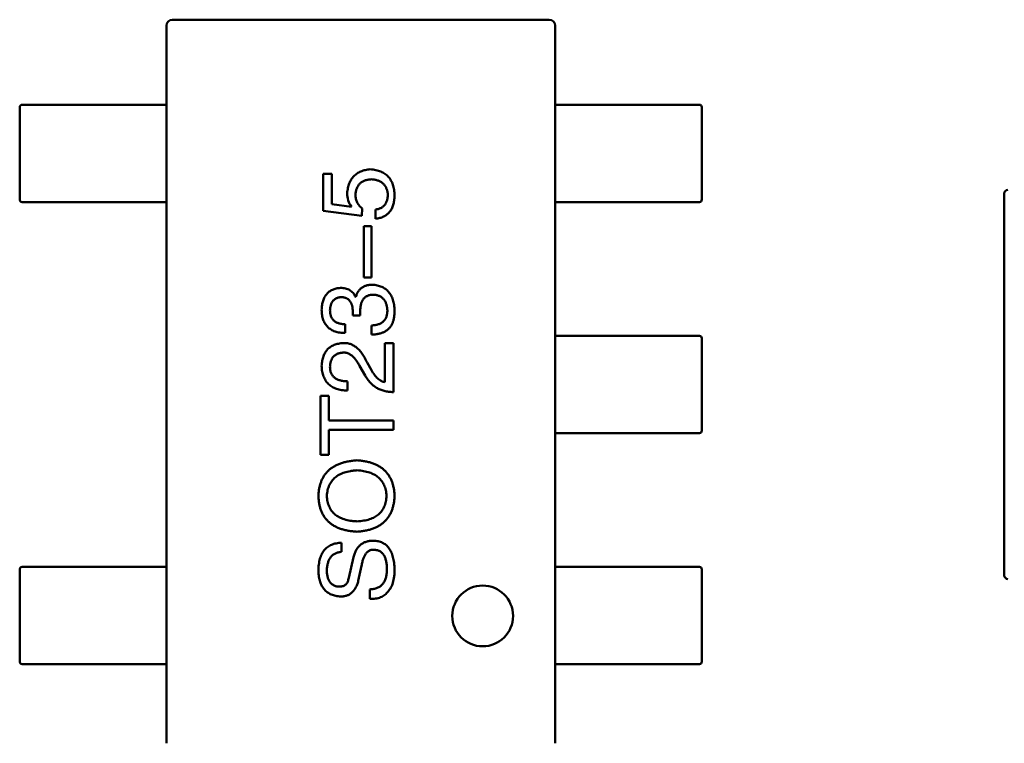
# Model space of a CAD drawing. Header units: millimetres. Extents: x 37 to 347, y 164 to 266.
# Tile 27 of 39: x 317.48 to 321.53, y 196.41 to 199.39. Entities that reach past the tile are written whole.
import ezdxf

# ---------------------------------------------------------------- set-up
doc = ezdxf.new("R2010")
doc.units = ezdxf.units.MM
doc.header["$LTSCALE"] = 0.75
doc.layers.add('Visible', color=7, linetype='Continuous', lineweight=50)

msp = doc.modelspace()

# ---------------------------------------------------------------- linework, layer by layer
at = {"layer": 'Visible'}
for p, q in [((318.1077, 199.3881), (318.1082, 199.3882)), ((319.6582, 199.3882), (318.1082, 199.3882)), ((319.6582, 199.3882), (319.6586, 199.3881)), ((318.0832, 199.3632), (318.0832, 199.3636)), ((318.0832, 199.3632), (318.0832, 196.4132)), ((319.6832, 199.3636), (319.6832, 199.3632)), ((319.6832, 196.4132), (319.6832, 199.3632)), ((317.4798, 198.6482), (317.4798, 199.0282)), ((317.4898, 199.0382), (317.6392, 199.0382)), ((317.6392, 199.0382), (317.6969, 199.0382)), ((317.6969, 199.0382), (317.861, 199.0382)), ((318.0442, 199.0382), (317.861, 199.0382)), ((318.0832, 199.0382), (318.0442, 199.0382)), ((318.0832, 199.0282), (318.0832, 198.6482)), ((319.7221, 199.0382), (319.6832, 199.0382)), ((319.6832, 198.6482), (319.6832, 199.0282)), ((319.9054, 199.0382), (319.7221, 199.0382)), ((319.9054, 199.0382), (320.0694, 199.0382)), ((320.0694, 199.0382), (320.1271, 199.0382)), ((320.1271, 199.0382), (320.2766, 199.0382)), ((320.2866, 199.0282), (320.2866, 198.6482)), ((318.7648, 198.7549), (318.7288, 198.7549)), ((318.7288, 198.7549), (318.7288, 198.6024)), ((318.7648, 198.6303), (318.7648, 198.7549)), ((321.5312, 198.2882), (321.5312, 198.6732)), ((317.6392, 198.6382), (317.4898, 198.6382)), ((317.6969, 198.6382), (317.6392, 198.6382)), ((317.861, 198.6382), (317.6969, 198.6382)), ((317.861, 198.6382), (318.0442, 198.6382)), ((318.0442, 198.6382), (318.0832, 198.6382)), ((318.7648, 198.6303), (318.8452, 198.6188)), ((318.8894, 198.6123), (318.8878, 198.5811)), ((318.9435, 198.6073), (318.9435, 198.5696)), ((319.6832, 198.6382), (319.7221, 198.6382)), ((319.7221, 198.6382), (319.9054, 198.6382)), ((320.0694, 198.6382), (319.9054, 198.6382)), ((320.1271, 198.6382), (320.0694, 198.6382)), ((320.2766, 198.6382), (320.1271, 198.6382)), ((318.8878, 198.5811), (318.7288, 198.6024)), ((318.896, 198.5396), (318.896, 198.3281)), ((318.9271, 198.5396), (318.896, 198.5396)), ((318.9271, 198.3281), (318.9271, 198.5396)), ((318.896, 198.3281), (318.9271, 198.3281)), ((321.5312, 197.4882), (321.5312, 198.2882)), ((318.8632, 198.249), (318.8615, 198.249)), ((318.8501, 198.1917), (318.8501, 198.172)), ((318.8501, 198.172), (318.8812, 198.172)), ((318.8812, 198.172), (318.8812, 198.19)), ((318.8189, 198.0999), (318.8189, 198.1359)), ((318.9271, 198.131), (318.9271, 198.0933)), ((319.7221, 198.0882), (319.6832, 198.0882)), ((319.6832, 197.6982), (319.6832, 198.0782)), ((319.9054, 198.0882), (319.7221, 198.0882)), ((319.9054, 198.0882), (320.0694, 198.0882)), ((320.0694, 198.0882), (320.1271, 198.0882)), ((320.1271, 198.0882), (320.2766, 198.0882)), ((320.2866, 198.0782), (320.2866, 197.6982)), ((318.9829, 198.0585), (318.9829, 197.8979)), ((319.0173, 198.0585), (318.9829, 198.0585)), ((319.0173, 197.8569), (319.0173, 198.0585)), ((318.9009, 197.9257), (318.8779, 197.9651)), ((318.9091, 197.9782), (318.9271, 197.947)), ((318.8288, 197.8634), (318.8288, 197.9011)), ((318.7173, 197.842), (318.7173, 197.5994)), ((318.7517, 197.842), (318.7173, 197.842)), ((318.7517, 197.7404), (318.7517, 197.842)), ((319.0173, 197.7404), (318.7517, 197.7404)), ((319.0173, 197.701), (319.0173, 197.7404)), ((318.7517, 197.701), (319.0173, 197.701)), ((318.7517, 197.5994), (318.7517, 197.701)), ((319.6832, 197.6882), (319.7221, 197.6882)), ((319.7221, 197.6882), (319.9054, 197.6882)), ((320.0694, 197.6882), (319.9054, 197.6882)), ((320.1271, 197.6882), (320.0694, 197.6882)), ((320.2766, 197.6882), (320.1271, 197.6882)), ((318.7173, 197.5994), (318.7517, 197.5994)), ((321.5312, 197.1032), (321.5312, 197.4882)), ((318.8042, 197.1997), (318.8042, 197.2375)), ((318.8337, 197.0932), (318.8533, 197.1784)), ((317.4798, 196.7482), (317.4798, 197.1282)), ((317.4898, 197.1382), (317.6392, 197.1382)), ((317.6392, 197.1382), (317.6969, 197.1382)), ((317.6969, 197.1382), (317.861, 197.1382)), ((318.0442, 197.1382), (317.861, 197.1382)), ((318.0832, 197.1382), (318.0442, 197.1382)), ((318.0832, 197.1282), (318.0832, 196.7482)), ((318.8861, 197.1424), (318.873, 197.0801)), ((319.7221, 197.1382), (319.6832, 197.1382)), ((319.6832, 196.7482), (319.6832, 197.1282)), ((319.9054, 197.1382), (319.7221, 197.1382)), ((319.9054, 197.1382), (320.0694, 197.1382)), ((320.0694, 197.1382), (320.1271, 197.1382)), ((320.1271, 197.1382), (320.2766, 197.1382)), ((320.2866, 197.1282), (320.2866, 196.7482)), ((318.9206, 197.0456), (318.9206, 197.0063)), ((317.6392, 196.7382), (317.4898, 196.7382)), ((317.6969, 196.7382), (317.6392, 196.7382)), ((317.861, 196.7382), (317.6969, 196.7382)), ((317.861, 196.7382), (318.0442, 196.7382)), ((318.0442, 196.7382), (318.0832, 196.7382)), ((319.6832, 196.7382), (319.7221, 196.7382)), ((319.7221, 196.7382), (319.9054, 196.7382)), ((320.0694, 196.7382), (319.9054, 196.7382)), ((320.1271, 196.7382), (320.0694, 196.7382)), ((320.2766, 196.7382), (320.1271, 196.7382)), ((318.0832, 196.4127), (318.0832, 196.4132)), ((319.6832, 196.4132), (319.6832, 196.4127))]:
    msp.add_line(p, q, dxfattribs=at)
at = {"layer": 'Visible', "extrusion": (0, 0, -1)}
msp.add_circle((-319.3848, 196.9365), 0.125, dxfattribs=at)
at = {"layer": 'Visible'}
for centre, radius, start, end in [((318.1082, 199.3632), 0.025, 91.0432, 178.9568), ((319.6582, 199.3632), 0.025, 1.0432, 88.9568), ((321.5462, 198.6732), 0.015, 90, 180), ((318.9193, 198.6735), 0.0921, 179.3707, 216.4467), ((321.5462, 197.1032), 0.015, 180, 270)]:
    msp.add_arc(centre, radius, start, end, dxfattribs=at)
at = {"layer": 'Visible', "extrusion": (0, 0, -1)}
for centre, start, end in [((-317.4898, 199.0282), 360, 90), ((-320.2766, 199.0282), 90, 180), ((-317.4898, 198.6482), 270, 360), ((-320.2766, 198.6482), 180, 270), ((-320.2766, 198.0782), 90, 180), ((-320.2766, 197.6982), 180, 270), ((-317.4898, 197.1282), 360, 90), ((-320.2766, 197.1282), 90, 180), ((-317.4898, 196.7482), 270, 360), ((-320.2766, 196.7482), 180, 270)]:
    msp.add_arc(centre, 0.01, start, end, dxfattribs=at)
at = {"layer": 'Visible'}
for points, knots in [([(318.8271, 198.6746), (318.8275, 198.6783), (318.8283, 198.6855), (318.8303, 198.696), (318.8328, 198.7059), (318.8359, 198.7151), (318.8398, 198.7236), (318.8441, 198.7315), (318.8492, 198.7386), (318.8549, 198.7451), (318.8612, 198.751), (318.868, 198.7562), (318.8756, 198.7606), (318.8837, 198.7645), (318.8925, 198.7676), (318.9018, 198.7701), (318.9118, 198.7719), (318.9187, 198.7726), (318.9222, 198.7729)], [0, 0, 0, 0, 0.074169, 0.144191, 0.211174, 0.274715, 0.33616, 0.395289, 0.452703, 0.509444, 0.565799, 0.622393, 0.679639, 0.738541, 0.799819, 0.863216, 0.929944, 1, 1, 1, 1]), ([(318.9222, 198.7729), (318.9262, 198.7726), (318.9339, 198.7719), (318.9451, 198.77), (318.9555, 198.7673), (318.9652, 198.7639), (318.9742, 198.7598), (318.9824, 198.7548), (318.9899, 198.7492), (318.9966, 198.7427), (319.0024, 198.7355), (319.0076, 198.7276), (319.012, 198.7189), (319.0155, 198.7095), (319.0184, 198.6994), (319.0204, 198.6885), (319.0218, 198.6768), (319.0221, 198.6688), (319.0222, 198.6647)], [0, 0, 0, 0, 0.072059, 0.140306, 0.204979, 0.266634, 0.325874, 0.383142, 0.43925, 0.494606, 0.550243, 0.607052, 0.665283, 0.725601, 0.788702, 0.855342, 0.925663, 1, 1, 1, 1]), ([(318.9271, 198.7319), (318.9246, 198.7318), (318.9197, 198.7314), (318.9126, 198.7303), (318.9059, 198.7289), (318.8997, 198.7268), (318.894, 198.7244), (318.8887, 198.7216), (318.8839, 198.7182), (318.8795, 198.7144), (318.8756, 198.7101), (318.8722, 198.7054), (318.8692, 198.7003), (318.8668, 198.6947), (318.8647, 198.6886), (318.8632, 198.6821), (318.8621, 198.6752), (318.8617, 198.6704), (318.8615, 198.668)], [0, 0, 0, 0, 0.073549, 0.143536, 0.210228, 0.273048, 0.333445, 0.391906, 0.448817, 0.504546, 0.560621, 0.616911, 0.67411, 0.733659, 0.795545, 0.859934, 0.928168, 1, 1, 1, 1]), ([(318.9943, 198.6713), (318.9941, 198.6735), (318.9936, 198.6779), (318.9923, 198.6843), (318.9906, 198.6903), (318.9884, 198.696), (318.9858, 198.7012), (318.9827, 198.706), (318.9791, 198.7104), (318.9751, 198.7144), (318.9707, 198.718), (318.9658, 198.7212), (318.9604, 198.724), (318.9546, 198.7264), (318.9484, 198.7284), (318.9417, 198.73), (318.9346, 198.7313), (318.9297, 198.7317), (318.9271, 198.7319)], [0, 0, 0, 0, 0.067726, 0.132546, 0.194993, 0.254797, 0.312461, 0.369383, 0.42535, 0.481426, 0.538244, 0.596335, 0.656445, 0.71861, 0.783506, 0.852071, 0.923924, 1, 1, 1, 1]), ([(318.8615, 198.668), (318.8616, 198.6652), (318.8618, 198.6597), (318.8632, 198.6516), (318.8653, 198.644), (318.8684, 198.6368), (318.8723, 198.63), (318.8771, 198.6236), (318.8828, 198.6176), (318.8872, 198.614), (318.8894, 198.6123)], [0, 0, 0, 0, 0.129611, 0.255135, 0.377151, 0.497362, 0.617547, 0.740801, 0.867529, 1, 1, 1, 1]), ([(318.9435, 198.6073), (318.9456, 198.6077), (318.9496, 198.6083), (318.9553, 198.6096), (318.9607, 198.6115), (318.9657, 198.6137), (318.9703, 198.6163), (318.9745, 198.6193), (318.9783, 198.6228), (318.9817, 198.6265), (318.9847, 198.6308), (318.9873, 198.6354), (318.9895, 198.6404), (318.9913, 198.6458), (318.9927, 198.6516), (318.9936, 198.6578), (318.9943, 198.6644), (318.9943, 198.6689), (318.9943, 198.6713)], [0, 0, 0, 0, 0.06824, 0.133365, 0.195311, 0.254979, 0.31258, 0.369355, 0.42502, 0.480685, 0.537071, 0.594926, 0.654594, 0.71717, 0.782295, 0.851087, 0.923352, 1, 1, 1, 1]), ([(319.0222, 198.6647), (319.0221, 198.6612), (319.0219, 198.6543), (319.0208, 198.6444), (319.0191, 198.6351), (319.0168, 198.6263), (319.014, 198.6182), (319.0105, 198.6106), (319.0065, 198.6037), (319.0018, 198.5975), (318.9966, 198.5917), (318.9907, 198.5868), (318.9844, 198.5823), (318.9773, 198.5785), (318.9697, 198.5753), (318.9615, 198.5728), (318.9527, 198.5708), (318.9466, 198.57), (318.9435, 198.5696)], [0, 0, 0, 0, 0.07675, 0.149009, 0.217978, 0.283063, 0.345633, 0.405367, 0.463029, 0.519693, 0.575209, 0.63084, 0.687188, 0.744755, 0.80458, 0.866456, 0.931455, 1, 1, 1, 1]), ([(318.7222, 198.195), (318.7224, 198.1984), (318.7227, 198.2051), (318.724, 198.2148), (318.7257, 198.224), (318.7281, 198.2324), (318.7309, 198.2403), (318.7344, 198.2475), (318.7384, 198.2542), (318.743, 198.2602), (318.7481, 198.2655), (318.7538, 198.2702), (318.76, 198.2743), (318.7668, 198.2778), (318.7741, 198.2806), (318.782, 198.2828), (318.7904, 198.2844), (318.7963, 198.2849), (318.7992, 198.2851)], [0, 0, 0, 0, 0.077845, 0.151584, 0.221397, 0.287366, 0.350104, 0.410398, 0.467998, 0.524388, 0.579979, 0.635152, 0.690917, 0.747936, 0.806661, 0.867861, 0.932479, 1, 1, 1, 1]), ([(318.7992, 198.2851), (318.8029, 198.285), (318.81, 198.2848), (318.8202, 198.2831), (318.8295, 198.2803), (318.8378, 198.2764), (318.8452, 198.2712), (318.8518, 198.2649), (318.8573, 198.2575), (318.8601, 198.2519), (318.8615, 198.249)], [0, 0, 0, 0, 0.143686, 0.277942, 0.40333, 0.521785, 0.638573, 0.755208, 0.874773, 1, 1, 1, 1]), ([(318.8632, 198.249), (318.8638, 198.251), (318.8651, 198.2549), (318.8673, 198.2606), (318.87, 198.2657), (318.8728, 198.2706), (318.876, 198.275), (318.8795, 198.2791), (318.8832, 198.2828), (318.8873, 198.286), (318.8917, 198.2889), (318.8963, 198.2914), (318.9013, 198.2935), (318.9066, 198.2952), (318.9121, 198.2967), (318.918, 198.2975), (318.9241, 198.2982), (318.9282, 198.2982), (318.9304, 198.2982)], [0, 0, 0, 0, 0.069445, 0.136039, 0.200011, 0.261745, 0.322328, 0.381403, 0.438864, 0.496655, 0.554398, 0.612391, 0.672266, 0.733005, 0.79604, 0.861293, 0.928785, 1, 1, 1, 1]), ([(318.9304, 198.2982), (318.934, 198.298), (318.941, 198.2975), (318.9511, 198.2957), (318.9605, 198.2932), (318.9693, 198.2899), (318.9774, 198.2859), (318.9849, 198.2811), (318.9917, 198.2755), (318.9978, 198.2692), (319.0032, 198.2621), (319.0079, 198.2543), (319.012, 198.2457), (319.0154, 198.2363), (319.0181, 198.2262), (319.0203, 198.2154), (319.0216, 198.2038), (319.022, 198.1958), (319.0222, 198.1917)], [0, 0, 0, 0, 0.068236, 0.132937, 0.194125, 0.253174, 0.310181, 0.365986, 0.421096, 0.476216, 0.532352, 0.590232, 0.649824, 0.71274, 0.778406, 0.848058, 0.921922, 1, 1, 1, 1]), ([(318.8025, 198.2474), (318.8007, 198.2472), (318.7973, 198.2469), (318.7922, 198.2459), (318.7875, 198.2446), (318.7831, 198.2429), (318.779, 198.2408), (318.7753, 198.2383), (318.7718, 198.2355), (318.7688, 198.2323), (318.7661, 198.2287), (318.7638, 198.2247), (318.7617, 198.2204), (318.76, 198.2157), (318.7587, 198.2106), (318.7576, 198.2052), (318.7569, 198.1994), (318.7567, 198.1954), (318.7566, 198.1933)], [0, 0, 0, 0, 0.067655, 0.132224, 0.194132, 0.253145, 0.309858, 0.366002, 0.421361, 0.47702, 0.532632, 0.590536, 0.65067, 0.713258, 0.779588, 0.848803, 0.921949, 1, 1, 1, 1]), ([(318.8501, 198.1917), (318.85, 198.1939), (318.8498, 198.1981), (318.8491, 198.2043), (318.848, 198.21), (318.8466, 198.2154), (318.8448, 198.2203), (318.8427, 198.2249), (318.8403, 198.229), (318.8375, 198.2327), (318.8343, 198.236), (318.8307, 198.2389), (318.8269, 198.2414), (318.8227, 198.2434), (318.8181, 198.2451), (318.8133, 198.2463), (318.808, 198.2471), (318.8044, 198.2473), (318.8025, 198.2474)], [0, 0, 0, 0, 0.079415, 0.154091, 0.22508, 0.29186, 0.355026, 0.415127, 0.472418, 0.528511, 0.583551, 0.638361, 0.693547, 0.750023, 0.807857, 0.868401, 0.932259, 1, 1, 1, 1]), ([(318.9353, 198.2572), (318.9331, 198.2572), (318.9289, 198.2571), (318.9227, 198.2563), (318.917, 198.255), (318.9116, 198.2532), (318.9067, 198.2508), (318.9023, 198.2479), (318.8982, 198.2444), (318.8946, 198.2405), (318.8915, 198.236), (318.8887, 198.231), (318.8864, 198.2254), (318.8845, 198.2193), (318.883, 198.2127), (318.882, 198.2056), (318.8813, 198.198), (318.8812, 198.1927), (318.8812, 198.19)], [0, 0, 0, 0, 0.066518, 0.129194, 0.188613, 0.245254, 0.300032, 0.353805, 0.407079, 0.461108, 0.516272, 0.574141, 0.634837, 0.699275, 0.767504, 0.840272, 0.917505, 1, 1, 1, 1]), ([(318.9927, 198.1933), (318.9925, 198.1958), (318.9922, 198.2005), (318.9911, 198.2075), (318.9898, 198.2139), (318.988, 198.22), (318.9858, 198.2256), (318.9832, 198.2307), (318.9802, 198.2354), (318.9768, 198.2397), (318.973, 198.2434), (318.9688, 198.2469), (318.9642, 198.2497), (318.9592, 198.2521), (318.9538, 198.2542), (318.948, 198.2556), (318.9418, 198.2568), (318.9375, 198.2571), (318.9353, 198.2572)], [0, 0, 0, 0, 0.076694, 0.149502, 0.218019, 0.283183, 0.345589, 0.405199, 0.462852, 0.519478, 0.575313, 0.630559, 0.687006, 0.744638, 0.804006, 0.866059, 0.931486, 1, 1, 1, 1]), ([(318.8189, 198.0999), (318.8151, 198.1), (318.8076, 198.1002), (318.7968, 198.1015), (318.7867, 198.1035), (318.7773, 198.1062), (318.7687, 198.1097), (318.7607, 198.1138), (318.7535, 198.1187), (318.7471, 198.1244), (318.7414, 198.1307), (318.7364, 198.1378), (318.7321, 198.1455), (318.7287, 198.1541), (318.7259, 198.1633), (318.7239, 198.1732), (318.7225, 198.1838), (318.7223, 198.1912), (318.7222, 198.195)], [0, 0, 0, 0, 0.074804, 0.144899, 0.211458, 0.274554, 0.334363, 0.392059, 0.448123, 0.503024, 0.558154, 0.613471, 0.670844, 0.729926, 0.792003, 0.857405, 0.926768, 1, 1, 1, 1]), ([(318.7566, 198.1933), (318.7567, 198.1911), (318.7568, 198.1867), (318.7575, 198.1803), (318.7587, 198.1744), (318.7604, 198.1689), (318.7626, 198.1638), (318.7653, 198.1591), (318.7684, 198.1548), (318.7721, 198.151), (318.7763, 198.1476), (318.781, 198.1447), (318.7861, 198.1421), (318.7917, 198.14), (318.7978, 198.1383), (318.8045, 198.1371), (318.8115, 198.1362), (318.8164, 198.136), (318.8189, 198.1359)], [0, 0, 0, 0, 0.069877, 0.136363, 0.198671, 0.257968, 0.315462, 0.370709, 0.425568, 0.479847, 0.535753, 0.592303, 0.651386, 0.713311, 0.778642, 0.84836, 0.921866, 1, 1, 1, 1]), ([(318.9271, 198.131), (318.9298, 198.1311), (318.9349, 198.1313), (318.9424, 198.1323), (318.9493, 198.1336), (318.9557, 198.1354), (318.9617, 198.1377), (318.9671, 198.1404), (318.9719, 198.1437), (318.9764, 198.1473), (318.9802, 198.1515), (318.9836, 198.1561), (318.9864, 198.1612), (318.9887, 198.1667), (318.9905, 198.1727), (318.9918, 198.1792), (318.9926, 198.1861), (318.9927, 198.1909), (318.9927, 198.1933)], [0, 0, 0, 0, 0.07723, 0.149593, 0.217944, 0.282232, 0.34411, 0.402297, 0.458791, 0.513966, 0.568538, 0.623291, 0.679957, 0.737243, 0.798142, 0.86118, 0.928728, 1, 1, 1, 1]), ([(319.0222, 198.1917), (319.0222, 198.1889), (319.0221, 198.1835), (319.0217, 198.1755), (319.0209, 198.1681), (319.0198, 198.1611), (319.0185, 198.1545), (319.0168, 198.1484), (319.0148, 198.1428), (319.0132, 198.1393), (319.0124, 198.1376)], [0, 0, 0, 0, 0.15115, 0.29371, 0.429149, 0.55661, 0.677302, 0.791017, 0.898045, 1, 1, 1, 1]), ([(319.0124, 198.1376), (319.0115, 198.1358), (319.0099, 198.1324), (319.0068, 198.1275), (319.0035, 198.123), (318.9997, 198.1188), (318.9956, 198.1149), (318.9912, 198.1113), (318.9864, 198.108), (318.9812, 198.1051), (318.9757, 198.1025), (318.9698, 198.1002), (318.9636, 198.0983), (318.957, 198.0966), (318.95, 198.0953), (318.9427, 198.0943), (318.935, 198.0936), (318.9298, 198.0934), (318.9271, 198.0933)], [0, 0, 0, 0, 0.056906, 0.113264, 0.168825, 0.223843, 0.279195, 0.335267, 0.392098, 0.450414, 0.51054, 0.572219, 0.636652, 0.703156, 0.773102, 0.845505, 0.921063, 1, 1, 1, 1]), ([(318.7222, 197.9651), (318.7225, 197.9687), (318.723, 197.9756), (318.7245, 197.9858), (318.7267, 197.9952), (318.7294, 198.004), (318.7328, 198.0122), (318.7368, 198.0197), (318.7414, 198.0266), (318.7467, 198.0328), (318.7525, 198.0384), (318.759, 198.0433), (318.7661, 198.0474), (318.7739, 198.051), (318.7822, 198.0539), (318.7912, 198.0561), (318.8007, 198.0577), (318.8073, 198.0582), (318.8107, 198.0585)], [0, 0, 0, 0, 0.074847, 0.14558, 0.212628, 0.276599, 0.337792, 0.396608, 0.453638, 0.509854, 0.565589, 0.621545, 0.678777, 0.737222, 0.798388, 0.862259, 0.929312, 1, 1, 1, 1]), ([(318.8107, 198.0585), (318.8132, 198.0586), (318.8182, 198.0587), (318.8255, 198.0581), (318.8327, 198.0568), (318.8397, 198.0549), (318.8465, 198.0522), (318.8531, 198.0488), (318.8595, 198.0448), (318.8658, 198.0401), (318.8718, 198.0347), (318.8777, 198.0287), (318.8834, 198.0219), (318.889, 198.0145), (318.8943, 198.0064), (318.8995, 197.9976), (318.9045, 197.9882), (318.9075, 197.9816), (318.9091, 197.9782)], [0, 0, 0, 0, 0.055083, 0.109453, 0.162685, 0.21614, 0.26961, 0.324284, 0.380202, 0.437433, 0.497084, 0.559152, 0.624288, 0.692446, 0.763862, 0.838743, 0.917269, 1, 1, 1, 1]), ([(318.8091, 198.0192), (318.807, 198.019), (318.803, 198.0187), (318.7972, 198.0177), (318.7918, 198.0162), (318.7868, 198.0144), (318.7821, 198.0121), (318.7778, 198.0095), (318.774, 198.0063), (318.7704, 198.0029), (318.7674, 197.9989), (318.7646, 197.9946), (318.7624, 197.9898), (318.7604, 197.9847), (318.7589, 197.9791), (318.7577, 197.9732), (318.757, 197.9668), (318.7567, 197.9624), (318.7566, 197.9602)], [0, 0, 0, 0, 0.069456, 0.136175, 0.198596, 0.258993, 0.316838, 0.37342, 0.428889, 0.48454, 0.540119, 0.597644, 0.65702, 0.718534, 0.783117, 0.851564, 0.923888, 1, 1, 1, 1]), ([(318.8779, 197.9651), (318.8767, 197.9674), (318.8743, 197.9719), (318.8705, 197.9784), (318.8666, 197.9844), (318.8627, 197.9899), (318.8586, 197.9949), (318.8545, 197.9996), (318.8504, 198.0037), (318.846, 198.0073), (318.8417, 198.0105), (318.8373, 198.0131), (318.8328, 198.0153), (318.8282, 198.0172), (318.8235, 198.0183), (318.8187, 198.0191), (318.8139, 198.0195), (318.8107, 198.0193), (318.8091, 198.0192)], [0, 0, 0, 0, 0.084365, 0.165386, 0.24176, 0.314729, 0.38433, 0.449952, 0.513164, 0.5734, 0.630824, 0.68644, 0.740136, 0.792605, 0.844515, 0.896112, 0.947763, 1, 1, 1, 1]), ([(318.8288, 197.8634), (318.8246, 197.8636), (318.8165, 197.8639), (318.8047, 197.8652), (318.7937, 197.8673), (318.7835, 197.8702), (318.774, 197.8739), (318.7654, 197.8783), (318.7575, 197.8835), (318.7504, 197.8895), (318.744, 197.8963), (318.7385, 197.9039), (318.7338, 197.9122), (318.7299, 197.9213), (318.7267, 197.9312), (318.7244, 197.9418), (318.7228, 197.9532), (318.7224, 197.961), (318.7222, 197.9651)], [0, 0, 0, 0, 0.074935, 0.145873, 0.212498, 0.27598, 0.33603, 0.394042, 0.450372, 0.505546, 0.560812, 0.616481, 0.673265, 0.732328, 0.7938, 0.858943, 0.92718, 1, 1, 1, 1]), ([(318.7566, 197.9602), (318.7567, 197.9578), (318.7568, 197.9533), (318.7577, 197.9468), (318.7591, 197.9407), (318.761, 197.935), (318.7636, 197.9297), (318.7667, 197.9249), (318.7703, 197.9205), (318.7746, 197.9166), (318.7794, 197.9131), (318.7848, 197.91), (318.7908, 197.9075), (318.7973, 197.9053), (318.8044, 197.9036), (318.812, 197.9023), (318.8202, 197.9015), (318.8258, 197.9013), (318.8288, 197.9011)], [0, 0, 0, 0, 0.065945, 0.127767, 0.186553, 0.242898, 0.297728, 0.351599, 0.404854, 0.459191, 0.515338, 0.573322, 0.634405, 0.698538, 0.767039, 0.84022, 0.917406, 1, 1, 1, 1]), ([(319.0173, 197.8569), (319.014, 197.857), (319.0075, 197.8572), (318.998, 197.8583), (318.9888, 197.8597), (318.9799, 197.8617), (318.9714, 197.8642), (318.9633, 197.8672), (318.9554, 197.8707), (318.948, 197.8748), (318.9408, 197.8794), (318.9341, 197.8845), (318.9276, 197.8901), (318.9216, 197.8962), (318.9158, 197.9028), (318.9105, 197.91), (318.9054, 197.9176), (318.9024, 197.923), (318.9009, 197.9257)], [0, 0, 0, 0, 0.069512, 0.136307, 0.201431, 0.265186, 0.327322, 0.388242, 0.448098, 0.507757, 0.566952, 0.626243, 0.686026, 0.745963, 0.807549, 0.869906, 0.934172, 1, 1, 1, 1]), ([(318.9271, 197.947), (318.9292, 197.9435), (318.9331, 197.9368), (318.9395, 197.9275), (318.9462, 197.9194), (318.9531, 197.9126), (318.9601, 197.907), (318.9675, 197.9027), (318.975, 197.8994), (318.9803, 197.8984), (318.9829, 197.8979)], [0, 0, 0, 0, 0.158292, 0.304606, 0.440272, 0.565336, 0.681745, 0.791834, 0.896966, 1, 1, 1, 1]), ([(318.7091, 197.4303), (318.7094, 197.4359), (318.71, 197.4466), (318.7124, 197.4622), (318.7159, 197.4768), (318.7206, 197.4905), (318.7265, 197.5031), (318.7335, 197.5148), (318.7417, 197.5254), (318.7512, 197.5351), (318.7618, 197.5437), (318.7735, 197.5514), (318.7865, 197.5581), (318.8006, 197.5637), (318.8158, 197.5684), (318.8322, 197.5721), (318.8497, 197.5748), (318.8619, 197.5758), (318.8681, 197.5763)], [0, 0, 0, 0, 0.068404, 0.133351, 0.195034, 0.254442, 0.311776, 0.367479, 0.422913, 0.47825, 0.534578, 0.592177, 0.652079, 0.714535, 0.780143, 0.849324, 0.922433, 1, 1, 1, 1]), ([(318.8681, 197.5763), (318.8741, 197.5758), (318.8859, 197.5748), (318.9029, 197.572), (318.9188, 197.5684), (318.9335, 197.5637), (318.9472, 197.5581), (318.9597, 197.5514), (318.9711, 197.5437), (318.9814, 197.5351), (318.9905, 197.5254), (318.9984, 197.5147), (319.0053, 197.5031), (319.011, 197.4904), (319.0155, 197.4768), (319.019, 197.4622), (319.0213, 197.4466), (319.0219, 197.4359), (319.0222, 197.4303)], [0, 0, 0, 0, 0.07634, 0.148419, 0.216781, 0.281552, 0.343412, 0.402749, 0.460048, 0.516152, 0.571543, 0.627297, 0.683549, 0.741533, 0.801782, 0.864449, 0.930457, 1, 1, 1, 1]), ([(318.8681, 197.5353), (318.8633, 197.5349), (318.854, 197.5343), (318.8406, 197.5323), (318.828, 197.5297), (318.8162, 197.5265), (318.8053, 197.5224), (318.7953, 197.5176), (318.7861, 197.5122), (318.7779, 197.5059), (318.7705, 197.499), (318.7639, 197.4913), (318.7583, 197.4829), (318.7536, 197.4738), (318.7497, 197.4639), (318.7467, 197.4534), (318.7446, 197.4421), (318.7439, 197.4343), (318.7435, 197.4303)], [0, 0, 0, 0, 0.079097, 0.153697, 0.224326, 0.291279, 0.35513, 0.415943, 0.474382, 0.530908, 0.586446, 0.641669, 0.696799, 0.752984, 0.811174, 0.871243, 0.933815, 1, 1, 1, 1]), ([(318.9894, 197.4303), (318.9891, 197.4343), (318.9884, 197.4421), (318.9862, 197.4534), (318.9834, 197.4639), (318.9796, 197.4738), (318.9749, 197.4829), (318.9694, 197.4913), (318.9631, 197.499), (318.9559, 197.5059), (318.9478, 197.5122), (318.9389, 197.5176), (318.9292, 197.5224), (318.9186, 197.5265), (318.9072, 197.5297), (318.8949, 197.5323), (318.8818, 197.5343), (318.8727, 197.5349), (318.8681, 197.5353)], [0, 0, 0, 0, 0.067164, 0.130694, 0.191591, 0.250427, 0.307316, 0.362916, 0.418332, 0.473984, 0.530299, 0.588474, 0.649, 0.711927, 0.778273, 0.847993, 0.922058, 1, 1, 1, 1]), ([(318.8681, 197.2828), (318.8618, 197.2832), (318.8496, 197.284), (318.8318, 197.2867), (318.8153, 197.2902), (318.7999, 197.2948), (318.7857, 197.3004), (318.7727, 197.3071), (318.761, 197.3148), (318.7504, 197.3236), (318.7409, 197.3333), (318.7328, 197.3442), (318.7257, 197.3561), (318.72, 197.369), (318.7154, 197.3829), (318.712, 197.3978), (318.7098, 197.4137), (318.7093, 197.4247), (318.7091, 197.4303)], [0, 0, 0, 0, 0.077465, 0.1505, 0.219604, 0.284955, 0.34692, 0.406441, 0.463803, 0.519531, 0.574667, 0.629985, 0.685979, 0.743432, 0.802789, 0.865187, 0.930848, 1, 1, 1, 1]), ([(318.7435, 197.4303), (318.7438, 197.4263), (318.7444, 197.4184), (318.7464, 197.407), (318.7492, 197.3963), (318.753, 197.3863), (318.7576, 197.3771), (318.7632, 197.3686), (318.7697, 197.3609), (318.777, 197.3539), (318.7853, 197.3477), (318.7945, 197.3423), (318.8047, 197.3376), (318.8156, 197.3336), (318.8275, 197.3304), (318.8402, 197.328), (318.8538, 197.3262), (318.8633, 197.3257), (318.8681, 197.3254)], [0, 0, 0, 0, 0.06667, 0.129658, 0.190139, 0.248038, 0.303867, 0.359209, 0.413876, 0.468829, 0.52527, 0.583633, 0.644086, 0.707738, 0.774507, 0.845482, 0.920473, 1, 1, 1, 1]), ([(319.0222, 197.4303), (319.0219, 197.4248), (319.0213, 197.4139), (319.019, 197.3981), (319.0155, 197.3834), (319.011, 197.3696), (319.0053, 197.3568), (318.9985, 197.345), (318.9905, 197.3342), (318.9814, 197.3244), (318.9711, 197.3157), (318.9597, 197.3079), (318.9472, 197.3011), (318.9335, 197.2955), (318.9188, 197.2907), (318.9029, 197.287), (318.8859, 197.2842), (318.8741, 197.2833), (318.8681, 197.2828)], [0, 0, 0, 0, 0.069921, 0.13632, 0.199383, 0.259783, 0.318143, 0.374744, 0.430395, 0.485853, 0.541978, 0.599106, 0.658238, 0.719856, 0.78435, 0.852395, 0.924079, 1, 1, 1, 1]), ([(318.8681, 197.3254), (318.8728, 197.3257), (318.882, 197.3262), (318.8952, 197.328), (318.9077, 197.3304), (318.9192, 197.3336), (318.9299, 197.3376), (318.9397, 197.3422), (318.9486, 197.3478), (318.9567, 197.354), (318.9639, 197.3609), (318.9702, 197.3686), (318.9756, 197.3771), (318.9802, 197.3863), (318.9839, 197.3963), (318.9866, 197.407), (318.9886, 197.4184), (318.9891, 197.4263), (318.9894, 197.4303)], [0, 0, 0, 0, 0.078378, 0.152832, 0.222566, 0.289047, 0.352083, 0.412232, 0.470037, 0.52626, 0.581558, 0.636408, 0.692036, 0.748558, 0.807098, 0.868409, 0.93235, 1, 1, 1, 1]), ([(318.7091, 197.1211), (318.7092, 197.1256), (318.7093, 197.1345), (318.7104, 197.1474), (318.7122, 197.1594), (318.7148, 197.1706), (318.7182, 197.1809), (318.7222, 197.1904), (318.7271, 197.199), (318.7326, 197.2068), (318.739, 197.2137), (318.7461, 197.2197), (318.754, 197.2249), (318.7626, 197.2292), (318.772, 197.2326), (318.782, 197.2351), (318.7928, 197.2368), (318.8003, 197.2372), (318.8042, 197.2375)], [0, 0, 0, 0, 0.080392, 0.155695, 0.22696, 0.293805, 0.357341, 0.417387, 0.475033, 0.53059, 0.584938, 0.639438, 0.694076, 0.750053, 0.807988, 0.868532, 0.932254, 1, 1, 1, 1]), ([(318.8533, 197.1784), (318.8541, 197.1812), (318.8555, 197.1865), (318.8581, 197.1941), (318.8611, 197.2012), (318.8645, 197.2078), (318.8683, 197.2139), (318.8724, 197.2195), (318.877, 197.2244), (318.8819, 197.2289), (318.8873, 197.2329), (318.893, 197.2363), (318.8991, 197.2392), (318.9056, 197.2416), (318.9125, 197.2434), (318.9198, 197.2447), (318.9274, 197.2455), (318.9326, 197.2456), (318.9353, 197.2456)], [0, 0, 0, 0, 0.072751, 0.141929, 0.208516, 0.272182, 0.333757, 0.393208, 0.451364, 0.508429, 0.565683, 0.622944, 0.680993, 0.740593, 0.801273, 0.865119, 0.930889, 1, 1, 1, 1]), ([(318.9353, 197.2456), (318.9387, 197.2455), (318.9453, 197.2452), (318.9549, 197.2437), (318.9638, 197.2412), (318.9721, 197.2378), (318.9798, 197.2336), (318.9869, 197.2284), (318.9933, 197.2224), (318.999, 197.2153), (319.0042, 197.2075), (319.0086, 197.1987), (319.0125, 197.189), (319.0157, 197.1784), (319.0183, 197.167), (319.0203, 197.1547), (319.0216, 197.1414), (319.022, 197.1323), (319.0222, 197.1276)], [0, 0, 0, 0, 0.061517, 0.119952, 0.175693, 0.229615, 0.282096, 0.334955, 0.388, 0.44231, 0.499094, 0.558437, 0.621096, 0.687954, 0.758841, 0.834074, 0.91461, 1, 1, 1, 1]), ([(318.8042, 197.1997), (318.8018, 197.1996), (318.7973, 197.1992), (318.7907, 197.198), (318.7846, 197.1962), (318.7789, 197.1939), (318.7735, 197.1911), (318.7687, 197.1877), (318.7642, 197.1838), (318.7602, 197.1793), (318.7567, 197.1743), (318.7534, 197.1687), (318.7507, 197.1626), (318.7484, 197.156), (318.7466, 197.1488), (318.745, 197.1412), (318.744, 197.1329), (318.7437, 197.1273), (318.7435, 197.1243)], [0, 0, 0, 0, 0.06478, 0.125818, 0.184742, 0.241596, 0.29678, 0.35108, 0.405518, 0.460702, 0.517804, 0.576089, 0.63758, 0.702308, 0.770179, 0.84276, 0.919058, 1, 1, 1, 1]), ([(318.9402, 197.2079), (318.9386, 197.2081), (318.9353, 197.2085), (318.9304, 197.2085), (318.9258, 197.2077), (318.9214, 197.2064), (318.9173, 197.2044), (318.9133, 197.2019), (318.9096, 197.1986), (318.9061, 197.1948), (318.9028, 197.1904), (318.8998, 197.1853), (318.8969, 197.1797), (318.8943, 197.1734), (318.8919, 197.1665), (318.8897, 197.159), (318.8878, 197.1509), (318.8867, 197.1453), (318.8861, 197.1424)], [0, 0, 0, 0, 0.053261, 0.103726, 0.152241, 0.20033, 0.248334, 0.297765, 0.349381, 0.403176, 0.461175, 0.522521, 0.58908, 0.660373, 0.73694, 0.818802, 0.9068, 1, 1, 1, 1]), ([(318.9911, 197.1276), (318.991, 197.1308), (318.9908, 197.137), (318.99, 197.1459), (318.9888, 197.1542), (318.9874, 197.162), (318.9855, 197.1692), (318.9833, 197.1757), (318.9807, 197.1817), (318.9777, 197.187), (318.9743, 197.1918), (318.9705, 197.1959), (318.9664, 197.1995), (318.9619, 197.2024), (318.957, 197.2047), (318.9517, 197.2064), (318.9461, 197.2076), (318.9422, 197.2078), (318.9402, 197.2079)], [0, 0, 0, 0, 0.089755, 0.174059, 0.253071, 0.327468, 0.396613, 0.46183, 0.522444, 0.580263, 0.63432, 0.686889, 0.737513, 0.787901, 0.838496, 0.890164, 0.94383, 1, 1, 1, 1]), ([(318.8009, 197.0161), (318.7973, 197.0164), (318.7903, 197.0169), (318.7802, 197.0187), (318.7708, 197.0211), (318.762, 197.0243), (318.7539, 197.0284), (318.7464, 197.033), (318.7396, 197.0385), (318.7335, 197.0448), (318.7281, 197.0518), (318.7233, 197.0595), (318.7193, 197.0679), (318.7159, 197.0771), (318.7132, 197.0871), (318.711, 197.0977), (318.7096, 197.1091), (318.7093, 197.117), (318.7091, 197.1211)], [0, 0, 0, 0, 0.068836, 0.134105, 0.195732, 0.255164, 0.312673, 0.368551, 0.4239, 0.479226, 0.535243, 0.592641, 0.652406, 0.714422, 0.779917, 0.849421, 0.922396, 1, 1, 1, 1]), ([(318.7435, 197.1243), (318.7436, 197.1216), (318.7439, 197.1164), (318.7445, 197.1087), (318.7458, 197.1017), (318.7473, 197.095), (318.7492, 197.089), (318.7515, 197.0834), (318.7543, 197.0784), (318.7573, 197.0739), (318.7608, 197.07), (318.7647, 197.0665), (318.769, 197.0636), (318.7736, 197.0612), (318.7787, 197.0594), (318.7841, 197.058), (318.7899, 197.0572), (318.7939, 197.0572), (318.796, 197.0571)], [0, 0, 0, 0, 0.084203, 0.163004, 0.23749, 0.307054, 0.372941, 0.434825, 0.493521, 0.549046, 0.603712, 0.656607, 0.709869, 0.763474, 0.818856, 0.875778, 0.93657, 1, 1, 1, 1]), ([(318.9206, 197.0456), (318.9233, 197.0458), (318.9288, 197.046), (318.9366, 197.0472), (318.9439, 197.0489), (318.9507, 197.0513), (318.9571, 197.0542), (318.9628, 197.0579), (318.968, 197.0621), (318.9727, 197.0669), (318.9769, 197.0724), (318.9805, 197.0785), (318.9836, 197.0852), (318.9861, 197.0925), (318.9882, 197.1004), (318.9897, 197.1089), (318.9907, 197.1181), (318.9909, 197.1244), (318.9911, 197.1276)], [0, 0, 0, 0, 0.067961, 0.132534, 0.193672, 0.252403, 0.308678, 0.363904, 0.418121, 0.472753, 0.52822, 0.585973, 0.646018, 0.708979, 0.775045, 0.84596, 0.920665, 1, 1, 1, 1]), ([(319.0222, 197.1276), (319.0221, 197.1225), (319.022, 197.1126), (319.0208, 197.0983), (319.0187, 197.0853), (319.0159, 197.0733), (319.0122, 197.0626), (319.0077, 197.053), (319.0024, 197.0446), (318.9981, 197.0398), (318.996, 197.0375)], [0, 0, 0, 0, 0.160387, 0.308627, 0.445399, 0.572622, 0.690197, 0.799182, 0.90196, 1, 1, 1, 1]), ([(318.796, 197.0571), (318.7986, 197.0572), (318.8035, 197.0574), (318.8106, 197.0591), (318.8167, 197.062), (318.822, 197.066), (318.8264, 197.0712), (318.8298, 197.0775), (318.8323, 197.085), (318.8332, 197.0904), (318.8337, 197.0932)], [0, 0, 0, 0, 0.134138, 0.255838, 0.370401, 0.482261, 0.596442, 0.718083, 0.851977, 1, 1, 1, 1]), ([(318.873, 197.0801), (318.8723, 197.0775), (318.8708, 197.0724), (318.868, 197.0652), (318.8651, 197.0584), (318.8619, 197.0521), (318.8583, 197.0464), (318.8546, 197.0411), (318.8504, 197.0364), (318.8461, 197.0321), (318.8414, 197.0283), (318.8365, 197.025), (318.8312, 197.0223), (318.8257, 197.0201), (318.8199, 197.0183), (318.8138, 197.017), (318.8074, 197.0163), (318.8031, 197.0162), (318.8009, 197.0161)], [0, 0, 0, 0, 0.077579, 0.15134, 0.221454, 0.288879, 0.352917, 0.414855, 0.474849, 0.533069, 0.58957, 0.64601, 0.702284, 0.759237, 0.816825, 0.876066, 0.936762, 1, 1, 1, 1]), ([(318.996, 197.0375), (318.9939, 197.0348), (318.9896, 197.0297), (318.9822, 197.023), (318.9739, 197.0175), (318.9648, 197.013), (318.9549, 197.0096), (318.9441, 197.0074), (318.9326, 197.0062), (318.9247, 197.0063), (318.9206, 197.0063)], [0, 0, 0, 0, 0.118525, 0.23537, 0.351251, 0.469113, 0.591533, 0.719982, 0.855722, 1, 1, 1, 1])]:
    msp.add_open_spline(points, degree=3, knots=knots, dxfattribs=at)

doc.saveas('drawing.dxf')
